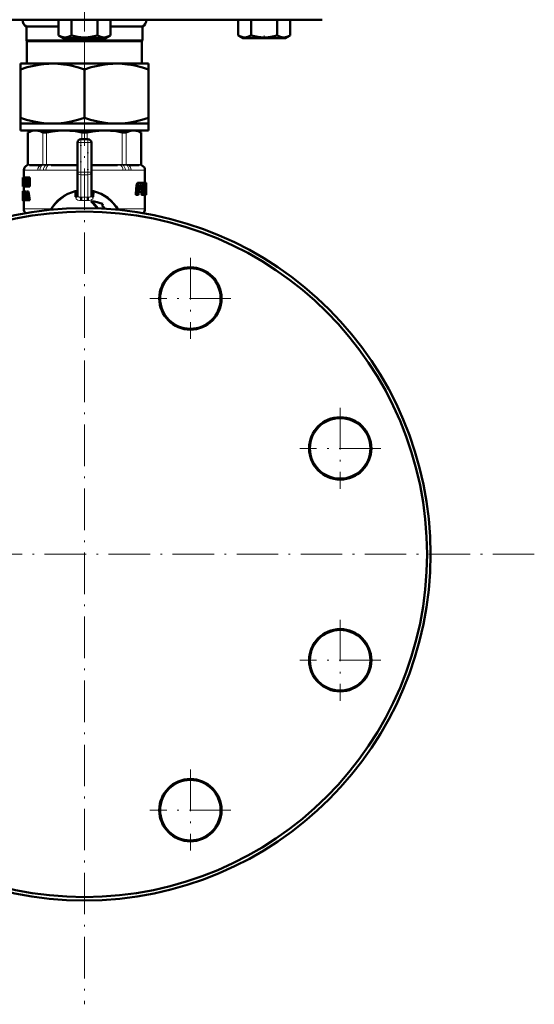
# Model space of a CAD drawing. Extents: x -1595 to 1972, y -1605 to 604.
# Tile 6 of 53: x -667 to -519, y -263 to 22. Entities that reach past the tile are written whole.
import ezdxf

# ---------------------------------------------------------------- set-up
doc = ezdxf.new("R2010")
doc.units = 0
doc.linetypes.add('DASHDOT', pattern=[18.5, 12, -3, 0.5, -3])

msp = doc.modelspace()

# ---------------------------------------------------------------- linework, layer by layer
at = {"color": 7, "linetype": 'DASHDOT', "lineweight": 18}
for p, q in [((-648.64, 514.84), (-648.64, 10.55)), ((-648.64, 49.39), (-648.64, 3.6)), ((-648.64, -2.68), (-648.64, -262.68)), ((-618.02, -47.07), (-618.02, -70.47)), ((-606.32, -58.77), (-629.72, -58.77)), ((-574.73, -90.37), (-574.73, -113.77)), ((-563.03, -102.07), (-586.43, -102.07)), ((-518.64, -132.68), (-778.64, -132.68)), ((-574.73, -151.59), (-574.73, -174.99)), ((-563.03, -163.29), (-586.43, -163.29)), ((-618.02, -194.89), (-618.02, -218.29)), ((-606.32, -206.59), (-629.72, -206.59))]:
    msp.add_line(p, q, dxfattribs=at)
at = {"color": 7, "lineweight": 50}
for p, q in [((-717.31, 21.77), (-648.64, 21.77)), ((-656.15, 21.77), (-656.15, 17.24)), ((-652.39, 21.77), (-652.39, 17.24)), ((-648.64, 21.77), (-579.97, 21.77)), ((-644.89, 21.77), (-644.89, 17.23)), ((-641.14, 21.77), (-641.14, 17.24)), ((-604.19, 21.77), (-604.19, 17.24)), ((-600.44, 21.77), (-600.44, 17.24)), ((-592.93, 21.77), (-592.93, 17.24)), ((-589.18, 21.77), (-589.18, 17.23)), ((-589.17, 21.77), (-589.17, 17.24)), ((-665.39, 19.77), (-656.15, 19.77)), ((-665.39, 19.77), (-665.39, 15.77)), ((-654.81, 16.47), (-656.14, 17.24)), ((-642.46, 16.47), (-641.14, 17.23)), ((-641.14, 19.77), (-631.89, 19.77)), ((-631.89, 15.77), (-631.89, 19.77)), ((-602.85, 16.47), (-604.19, 17.24)), ((-602.85, 16.47), (-604.18, 17.24)), ((-590.5, 16.47), (-589.18, 17.23)), ((-590.5, 16.47), (-589.18, 17.23)), ((-589.22, 17.21), (-589.17, 17.24)), ((-665.39, 15.77), (-631.89, 15.77)), ((-665.26, 15.55), (-665.39, 15.77)), ((-665.26, 15.55), (-632.01, 15.55)), ((-665.26, 9.07), (-665.26, 15.55)), ((-654.81, 16.47), (-653.99, 16.47)), ((-653.99, 16.47), (-642.46, 16.47)), ((-631.89, 15.77), (-632.01, 15.55)), ((-632.01, 15.55), (-632.01, 9.07)), ((-602.85, 16.47), (-602.64, 16.47)), ((-602.64, 16.47), (-596.68, 16.47)), ((-596.68, 16.47), (-590.5, 16.47)), ((-667.14, 9.07), (-667.14, 7.42)), ((-667.14, 9.07), (-657.89, 9.07)), ((-657.89, 9.07), (-648.64, 9.07)), ((-648.64, 9.07), (-639.39, 9.07)), ((-639.39, 9.07), (-630.14, 9.07)), ((-630.14, 7.42), (-630.14, 9.07)), ((-667.14, -6.58), (-667.14, 7.42)), ((-648.64, 7.42), (-648.64, -6.58)), ((-630.14, -6.58), (-630.14, 7.42)), ((-667.14, -6.58), (-667.14, -8.23)), ((-667.14, -8.23), (-657.89, -8.23)), ((-667.14, -8.23), (-667.14, -10.23)), ((-657.89, -8.23), (-648.64, -8.23)), ((-648.64, -8.23), (-639.39, -8.23)), ((-639.39, -8.23), (-630.14, -8.23)), ((-630.14, -8.23), (-630.14, -6.58)), ((-630.14, -8.23), (-630.14, -10.23)), ((-667.14, -10.23), (-648.64, -10.23)), ((-663.94, -10.23), (-665.03, -10.86)), ((-664.88, -10.78), (-665.03, -10.86)), ((-665.03, -20.08), (-665.03, -10.86)), ((-663.94, -10.23), (-662.77, -10.23)), ((-662.77, -10.23), (-654.49, -10.23)), ((-654.49, -10.23), (-642.78, -10.23)), ((-648.64, -10.23), (-630.14, -10.23)), ((-642.78, -10.23), (-634.5, -10.23)), ((-634.5, -10.23), (-633.34, -10.23)), ((-633.34, -10.23), (-632.24, -10.86)), ((-632.24, -10.86), (-632.39, -10.78)), ((-632.24, -20.08), (-632.24, -10.86)), ((-650.64, -22.32), (-650.64, -13.73)), ((-649.64, -12.73), (-647.64, -12.73)), ((-646.64, -13.73), (-646.64, -22.32)), ((-666.14, -21.68), (-666.14, -23.84)), ((-661.44, -20.23), (-664.48, -20.23)), ((-650.9, -20.23), (-658.24, -20.23)), ((-650.64, -28.96), (-650.64, -22.32)), ((-646.64, -28.96), (-646.64, -22.32)), ((-639.04, -20.23), (-646.37, -20.23)), ((-632.8, -20.23), (-635.84, -20.23)), ((-631.14, -21.68), (-631.14, -25.39)), ((-666.42, -23.84), (-666.44, -23.98)), ((-666.44, -23.98), (-666.44, -25.05)), ((-666.44, -25.05), (-666.44, -25.1)), ((-666.44, -25.1), (-666.44, -25.17)), ((-666.44, -25.17), (-666.44, -26.24)), ((-666.43, -25.1), (-666.41, -25.1)), ((-666.42, -23.84), (-666.41, -23.84)), ((-666.41, -23.84), (-666.27, -23.84)), ((-666.41, -26.42), (-666.41, -23.84)), ((-666.37, -24.31), (-666.37, -24.89)), ((-666.37, -24.31), (-666.27, -24.31)), ((-666.37, -24.89), (-666.27, -24.89)), ((-666.37, -25.36), (-666.37, -25.95)), ((-666.37, -25.36), (-666.27, -25.36)), ((-665.96, -23.84), (-666.27, -23.84)), ((-666.27, -23.84), (-666.27, -24.31)), ((-665.96, -24.31), (-666.27, -24.31)), ((-665.97, -24.89), (-666.27, -24.89)), ((-666.27, -24.89), (-666.27, -25.36)), ((-665.97, -25.36), (-666.27, -25.36)), ((-666.06, -24.31), (-666.06, -24.89)), ((-666.06, -25.36), (-666.06, -25.95)), ((-665.97, -24.89), (-665.97, -25.36)), ((-665.96, -23.84), (-665.96, -24.31)), ((-665.95, -23.84), (-665.7, -23.84)), ((-665.95, -24.29), (-665.95, -23.84)), ((-665.95, -24.29), (-665.9, -24.29)), ((-665.9, -25.97), (-665.9, -24.29)), ((-665.76, -24.29), (-665.76, -25.97)), ((-665.76, -24.29), (-665.7, -24.29)), ((-665.7, -23.84), (-665.57, -23.84)), ((-665.7, -23.84), (-665.7, -24.29)), ((-665.7, -24.29), (-665.57, -24.29)), ((-665.57, -23.84), (-665.37, -23.84)), ((-665.57, -26.42), (-665.57, -23.84)), ((-665.4, -24.58), (-665.4, -24.58)), ((-665.4, -25), (-665.4, -26.42)), ((-665.37, -23.84), (-665.05, -23.84)), ((-665.05, -23.84), (-664.96, -24.23)), ((-665.01, -25.41), (-664.96, -25.62)), ((-664.96, -23.84), (-664.75, -23.84)), ((-664.96, -25.26), (-664.96, -23.84)), ((-664.75, -23.84), (-664.42, -23.84)), ((-664.75, -23.84), (-664.75, -26.42)), ((-664.42, -23.84), (-664.42, -26.42)), ((-633.44, -25.59), (-633.1, -25.59)), ((-633.33, -25.44), (-632.99, -25.44)), ((-633.22, -25.39), (-632.88, -25.39)), ((-632.88, -25.39), (-632.01, -25.39)), ((-631.84, -25.39), (-631.9, -25.49)), ((-631.86, -25.6), (-631.6, -25.6)), ((-631.84, -25.39), (-631.53, -25.39)), ((-631.53, -25.39), (-630.95, -25.39)), ((-631.14, -25.39), (-630.93, -25.39)), ((-630.97, -25.39), (-630.84, -25.39)), ((-630.92, -25.44), (-630.95, -25.39)), ((-630.9, -25.6), (-630.85, -25.6)), ((-630.84, -25.39), (-630.84, -25.39)), ((-630.84, -25.39), (-630.84, -28.72)), ((-666.44, -26.06), (-666.44, -26.24)), ((-666.44, -26.06), (-666.41, -26.06)), ((-666.43, -27.8), (-666.44, -27.88)), ((-666.44, -27.88), (-666.44, -28.41)), ((-666.44, -27.88), (-666.39, -27.88)), ((-666.44, -28.41), (-666.42, -28.41)), ((-666.43, -27.8), (-666.37, -27.8)), ((-666.42, -26.42), (-666.41, -26.42)), ((-666.42, -27.78), (-666.34, -27.78)), ((-666.41, -26.42), (-666.26, -26.42)), ((-666.37, -28.31), (-666.38, -28.39)), ((-666.38, -28.39), (-666.38, -28.5)), ((-666.38, -28.39), (-666.27, -28.39)), ((-666.37, -25.95), (-666.26, -25.95)), ((-666.37, -28.31), (-666.3, -28.31)), ((-666.36, -28.26), (-666.32, -28.26)), ((-666.34, -27.78), (-666.04, -27.78)), ((-666.29, -28.34), (-666.31, -28.28)), ((-666.3, -27.8), (-666, -27.8)), ((-666.27, -28.41), (-666.29, -28.34)), ((-666.27, -27.88), (-666.27, -28.41)), ((-666.27, -27.88), (-666.11, -27.88)), ((-666.27, -28.41), (-666.07, -28.41)), ((-665.95, -25.95), (-666.26, -25.95)), ((-666.26, -25.95), (-666.26, -26.42)), ((-665.95, -26.42), (-666.26, -26.42)), ((-666.14, -26.42), (-666.14, -27.78)), ((-666.11, -27.83), (-665.89, -27.83)), ((-666.11, -28.27), (-666.11, -27.83)), ((-666.11, -28.27), (-666.07, -28.27)), ((-666.08, -28.41), (-666.08, -28.5)), ((-666.07, -29.96), (-666.07, -28.27)), ((-666, -27.8), (-665.99, -27.83)), ((-665.95, -25.95), (-665.95, -26.42)), ((-665.95, -25.97), (-665.9, -25.97)), ((-665.95, -26.42), (-665.95, -25.97)), ((-665.95, -26.42), (-665.7, -26.42)), ((-665.94, -28.27), (-665.94, -29.96)), ((-665.94, -28.27), (-665.89, -28.27)), ((-665.89, -27.83), (-665.59, -27.83)), ((-665.89, -27.83), (-665.89, -28.27)), ((-665.89, -28.27), (-665.59, -28.27)), ((-665.76, -25.97), (-665.7, -25.97)), ((-665.7, -25.97), (-665.57, -25.97)), ((-665.7, -25.97), (-665.7, -26.42)), ((-665.7, -26.42), (-665.57, -26.42)), ((-665.64, -28.27), (-665.64, -29.96)), ((-665.59, -27.83), (-665.59, -28.27)), ((-665.57, -26.42), (-665.4, -26.42)), ((-665.4, -26.42), (-665.08, -26.42)), ((-665.34, -27.83), (-665.1, -27.83)), ((-665.23, -28.29), (-665.23, -28.29)), ((-664.77, -27.83), (-665.1, -27.83)), ((-665.08, -26.01), (-665.08, -26.42)), ((-664.98, -26.42), (-664.75, -26.42)), ((-664.96, -25.62), (-664.96, -25.62)), ((-664.75, -26.42), (-664.42, -26.42)), ((-651.27, -27.79), (-651.22, -27.99)), ((-651.21, -29.44), (-651.22, -27.99)), ((-650.64, -28.25), (-650.64, -28.26)), ((-646.64, -28.25), (-646.64, -28.26)), ((-646.05, -27.99), (-646.09, -27.98)), ((-646.05, -27.99), (-646.07, -29.44)), ((-646.05, -27.99), (-646.01, -27.79)), ((-633.57, -26.08), (-633.78, -28.51)), ((-633.52, -25.81), (-633.17, -25.81)), ((-633.22, -26.08), (-633.43, -28.51)), ((-632.97, -28.63), (-632.78, -26.31)), ((-632.91, -27.92), (-632.69, -27.92)), ((-632.88, -27.59), (-632.79, -27.59)), ((-632.87, -27.45), (-632.78, -27.45)), ((-632.85, -27.23), (-632.68, -27.23)), ((-632.78, -27.45), (-632.79, -27.59)), ((-632.67, -27.16), (-632.74, -27.23)), ((-632.73, -26.14), (-632.66, -26.08)), ((-632.69, -27.92), (-632.2, -27.92)), ((-632.68, -27.23), (-632.41, -27.23)), ((-632.67, -27.16), (-632.34, -27.16)), ((-632.66, -26.08), (-632.31, -26.08)), ((-632.64, -26.08), (-632.58, -26.14)), ((-632.57, -26.31), (-632.63, -27)), ((-632.63, -27), (-632.3, -27)), ((-632.58, -26.14), (-632.26, -26.14)), ((-632.57, -26.31), (-632.25, -26.31)), ((-632.34, -27.16), (-632.41, -27.23)), ((-632.31, -26.08), (-632.26, -26.14)), ((-632.25, -26.31), (-632.3, -27)), ((-632.06, -27.8), (-632.1, -28.51)), ((-631.91, -27.23), (-631.83, -26.08)), ((-631.4, -27.69), (-631.43, -28.51)), ((-631.4, -27.67), (-631.4, -27.69)), ((-631.4, -27.69), (-631.1, -27.69)), ((-631.39, -27.46), (-631.26, -27.46)), ((-631.39, -27.53), (-631.1, -27.53)), ((-631.37, -27.12), (-631.32, -27.12)), ((-631.36, -26.98), (-631.31, -26.98)), ((-631.35, -26.7), (-631.07, -26.7)), ((-631.35, -26.77), (-631.25, -26.77)), ((-631.34, -26.54), (-631.05, -26.54)), ((-631.33, -26.31), (-631.05, -26.31)), ((-631.31, -26.98), (-631.32, -27.12)), ((-631.31, -26.14), (-631.05, -26.14)), ((-631.27, -26.08), (-631.08, -26.08)), ((-631.26, -27.46), (-631.13, -27.46)), ((-631.25, -26.77), (-631.1, -26.77)), ((-631.13, -27.46), (-631.1, -27.53)), ((-631.1, -27.69), (-631.13, -28.51)), ((-631.08, -26.08), (-631.05, -26.14)), ((-631.05, -26.31), (-631.05, -26.54)), ((-630.95, -28.63), (-630.93, -27.63)), ((-630.93, -27.34), (-630.94, -27.18)), ((-630.93, -27.06), (-630.92, -26.88)), ((-630.9, -26.59), (-630.89, -26.08)), ((-666.43, -29.03), (-666.44, -29.19)), ((-666.44, -29.19), (-666.44, -29.4)), ((-666.44, -29.19), (-666.39, -29.19)), ((-666.44, -29.4), (-666.44, -29.68)), ((-666.44, -29.4), (-666.36, -29.4)), ((-666.44, -29.68), (-666.44, -30.04)), ((-666.44, -29.68), (-666.33, -29.68)), ((-666.44, -30.04), (-666.44, -30.28)), ((-666.44, -30.04), (-666.42, -30.04)), ((-666.44, -30.28), (-666.42, -30.28)), ((-666.42, -28.8), (-666.43, -28.89)), ((-666.43, -28.89), (-666.43, -29.03)), ((-666.43, -28.89), (-666.41, -28.89)), ((-666.43, -29.03), (-666.41, -29.03)), ((-666.43, -30.41), (-666.41, -30.45)), ((-666.43, -30.41), (-666.4, -30.41)), ((-666.42, -28.78), (-666.42, -28.8)), ((-666.42, -30.31), (-666.42, -29.73)), ((-666.42, -29.73), (-666.33, -29.73)), ((-666.41, -30.45), (-666.14, -30.45)), ((-666.4, -29.93), (-666.34, -29.93)), ((-666.38, -28.5), (-666.38, -28.61)), ((-666.38, -28.5), (-666.08, -28.5)), ((-666.38, -28.61), (-666.37, -28.71)), ((-666.38, -28.61), (-666.08, -28.61)), ((-666.36, -29.39), (-666.38, -29.29)), ((-666.37, -28.71), (-666.35, -28.8)), ((-666.37, -28.71), (-666.07, -28.71)), ((-666.37, -30.45), (-666.07, -30.45)), ((-666.34, -29.49), (-666.36, -29.39)), ((-666.35, -28.8), (-666.33, -28.89)), ((-666.35, -28.8), (-666.07, -28.8)), ((-666.33, -29.6), (-666.34, -29.49)), ((-666.34, -29.92), (-666.33, -29.84)), ((-666.33, -28.89), (-666.3, -29.03)), ((-666.33, -28.89), (-666.07, -28.89)), ((-666.33, -29.84), (-666.33, -29.73)), ((-666.33, -30.41), (-666.03, -30.41)), ((-666.3, -29.03), (-666.07, -29.03)), ((-666.29, -30.28), (-666.11, -30.28)), ((-666.28, -29.19), (-666.07, -29.19)), ((-666.26, -29.4), (-666.07, -29.4)), ((-666.26, -30.04), (-666.11, -30.04)), ((-666.25, -29.68), (-666.07, -29.68)), ((-666.14, -30.45), (-666.14, -32.9)), ((-666.11, -29.96), (-666.07, -29.96)), ((-666.11, -30.4), (-666.11, -29.96)), ((-666.11, -30.4), (-665.89, -30.4)), ((-666.08, -28.5), (-666.08, -28.61)), ((-666.08, -28.61), (-666.07, -28.71)), ((-666.02, -30.4), (-666.03, -30.41)), ((-665.94, -29.96), (-665.89, -29.96)), ((-665.89, -29.96), (-665.59, -29.96)), ((-665.89, -29.96), (-665.89, -30.4)), ((-665.89, -30.4), (-665.63, -30.4)), ((-665.63, -30.4), (-665.44, -30.4)), ((-665.59, -29.96), (-665.59, -29.97)), ((-665.38, -29.83), (-665.44, -30.4)), ((-665.12, -30.4), (-665.44, -30.4)), ((-665.38, -29.83), (-665.06, -29.83)), ((-665.34, -29.39), (-665.25, -28.51)), ((-665.34, -29.39), (-665.11, -29.39)), ((-665.25, -28.51), (-665.21, -28.51)), ((-665.21, -28.52), (-665.11, -29.39)), ((-665.06, -29.83), (-665.12, -30.4)), ((-664.99, -30.4), (-665.06, -29.83)), ((-664.99, -30.4), (-664.74, -30.4)), ((-664.41, -30.4), (-664.74, -30.4)), ((-646.65, -30.62), (-646.66, -30.62)), ((-646.66, -30.62), (-646.61, -30.88)), ((-633.78, -28.51), (-633.43, -28.51)), ((-633.68, -28.84), (-633.33, -28.84)), ((-633.33, -28.84), (-633.07, -28.84)), ((-632.1, -28.51), (-631.79, -28.51)), ((-632.02, -28.84), (-631.71, -28.84)), ((-631.71, -28.84), (-631.52, -28.84)), ((-631.43, -28.51), (-631.13, -28.51)), ((-631.39, -28.84), (-631.08, -28.84)), ((-631.14, -28.84), (-631.14, -32.9)), ((-631.08, -28.84), (-630.98, -28.84)), ((-630.98, -28.84), (-630.86, -28.84)), ((-630.95, -28.51), (-630.88, -28.51)), ((-630.86, -28.84), (-630.84, -28.84)), ((-630.84, -28.84), (-630.84, -28.72)), ((-643.81, -32.73), (-643.83, -32.8)), ((-643.81, -32.73), (-643.73, -32.8)), ((-643.53, -32.02), (-643.29, -31.4))]:
    msp.add_line(p, q, dxfattribs=at)
at = {"color": 7, "linetype": 'DASHDOT', "lineweight": 18, "ltscale": 0.023199}
msp.add_line((-596.68, 16.39), (-596.68, 17.32), dxfattribs=at)
at = {"color": 7, "linetype": 'DASHDOT', "lineweight": 18, "ltscale": 0.109586}
msp.add_line((-648.64, -10.6), (-648.64, -6.21), dxfattribs=at)
at = {"color": 7, "lineweight": 18}
for p, q in [((-664.88, -10.78), (-664.88, -20.07)), ((-660.66, -20.07), (-660.66, -10.78)), ((-659.58, -10.78), (-659.58, -20.07)), ((-649.4, -12.73), (-649.4, -10.78)), ((-647.87, -10.78), (-647.87, -12.73)), ((-637.69, -20.07), (-637.69, -10.78)), ((-636.61, -10.78), (-636.61, -20.07)), ((-632.39, -20.07), (-632.39, -10.78)), ((-650.64, -13.73), (-649.64, -13.73)), ((-649.64, -12.73), (-649.64, -13.73)), ((-649.64, -13.73), (-649.64, -22.32)), ((-647.64, -13.73), (-649.64, -13.73)), ((-647.64, -12.73), (-647.64, -13.73)), ((-647.64, -22.32), (-647.64, -13.73)), ((-647.64, -13.73), (-646.64, -13.73)), ((-666.12, -21.7), (-666.14, -21.68)), ((-666.06, -21.73), (-662.14, -21.73)), ((-665.03, -20.27), (-665.16, -20.27)), ((-665.03, -20.08), (-664.9, -20.07)), ((-665.01, -20.26), (-665.03, -20.27)), ((-664.75, -20.24), (-665.01, -20.26)), ((-664.9, -20.07), (-664.88, -20.07)), ((-664.88, -20.07), (-664.59, -20.04)), ((-664.29, -20.03), (-661.25, -20.03)), ((-660.49, -21.7), (-661.51, -21.7)), ((-660.8, -20.26), (-661.12, -20.24)), ((-660.96, -20.04), (-660.66, -20.07)), ((-660.78, -20.27), (-660.8, -20.26)), ((-660.66, -20.07), (-660.64, -20.07)), ((-659.77, -21.73), (-650.64, -21.73)), ((-659.63, -20.26), (-659.69, -20.27)), ((-659.63, -20.07), (-659.58, -20.07)), ((-658.93, -20.24), (-659.63, -20.26)), ((-659.58, -20.07), (-658.87, -20.04)), ((-658.16, -20.03), (-650.83, -20.03)), ((-650.64, -20.23), (-650.9, -20.23)), ((-650.83, -20.03), (-650.64, -20.03)), ((-650.64, -22.32), (-649.64, -22.32)), ((-649.64, -22.32), (-647.64, -22.32)), ((-649.64, -22.32), (-649.64, -23.02)), ((-647.64, -22.32), (-647.64, -23.02)), ((-647.64, -22.32), (-646.64, -22.32)), ((-646.64, -20.03), (-646.45, -20.03)), ((-646.37, -20.23), (-646.64, -20.23)), ((-646.64, -21.73), (-637.5, -21.73)), ((-646.45, -20.03), (-639.12, -20.03)), ((-638.4, -20.04), (-637.69, -20.07)), ((-637.64, -20.26), (-638.34, -20.24)), ((-637.69, -20.07), (-637.64, -20.07)), ((-637.59, -20.27), (-637.64, -20.26)), ((-635.76, -21.7), (-636.78, -21.7)), ((-636.63, -20.07), (-636.61, -20.07)), ((-636.61, -20.07), (-636.32, -20.04)), ((-636.47, -20.26), (-636.5, -20.27)), ((-636.15, -20.24), (-636.47, -20.26)), ((-636.02, -20.03), (-632.98, -20.03)), ((-635.14, -21.73), (-631.22, -21.73)), ((-632.69, -20.04), (-632.39, -20.07)), ((-632.26, -20.26), (-632.53, -20.24)), ((-632.39, -20.07), (-632.37, -20.07)), ((-632.37, -20.07), (-632.24, -20.08)), ((-632.24, -20.27), (-632.26, -20.26)), ((-632.11, -20.27), (-632.24, -20.27)), ((-631.14, -21.68), (-631.15, -21.7)), ((-665.01, -25.41), (-664.96, -25.41)), ((-649.64, -29.51), (-649.64, -23.02)), ((-647.64, -23.02), (-649.64, -23.02)), ((-647.64, -23.02), (-647.64, -29.51)), ((-649.64, -29.51), (-648.64, -29.48)), ((-648.14, -29.49), (-647.64, -29.51)), ((-666.14, -32.9), (-658.26, -32.9)), ((-639.01, -32.9), (-631.14, -32.9))]:
    msp.add_line(p, q, dxfattribs=at)
at = {"color": 7, "linetype": 'DASHDOT', "lineweight": 18, "ltscale": 0.060001}
for p, q in [((-649.84, -13.73), (-647.44, -13.73)), ((-649.84, -22.32), (-647.44, -22.32))]:
    msp.add_line(p, q, dxfattribs=at)
at = {"color": 7, "linetype": 'DASHDOT', "lineweight": 18, "ltscale": 0.257574}
msp.add_line((-649.64, -23.17), (-649.64, -12.87), dxfattribs=at)
at = {"color": 7, "linetype": 'DASHDOT', "lineweight": 18, "ltscale": 0.257589}
msp.add_line((-647.64, -12.87), (-647.64, -23.17), dxfattribs=at)
at = {"color": 7, "lineweight": 50}
for points in [[(-656.15, 17.24), (-655.67, 16.99), (-655.2, 16.81), (-654.78, 16.7), (-654.27, 16.66)], [(-654.27, 16.66), (-653.68, 16.72), (-653.09, 16.9), (-652.39, 17.24)], [(-652.39, 17.24), (-651.44, 16.99), (-650.5, 16.81), (-649.66, 16.7), (-648.82, 16.66), (-647.56, 16.7), (-646.28, 16.89), (-644.89, 17.23)], [(-644.89, 17.23), (-644.41, 16.99), (-643.94, 16.8), (-643.52, 16.7), (-643.1, 16.66), (-642.47, 16.71), (-641.83, 16.89), (-641.14, 17.24)], [(-603.18, 16.79), (-602.56, 16.67), (-601.93, 16.69), (-601.57, 16.76), (-601.2, 16.87), (-600.44, 17.24)], [(-600.44, 17.24), (-599.48, 16.99), (-598.55, 16.81), (-597.7, 16.7), (-596.68, 16.66)], [(-596.68, 16.66), (-595.51, 16.72), (-594.32, 16.9), (-592.93, 17.24)], [(-592.93, 17.24), (-592.45, 16.99), (-591.99, 16.81), (-591.56, 16.7), (-591.15, 16.66), (-590.52, 16.7), (-589.87, 16.89), (-589.18, 17.23)], [(-667.14, 7.42), (-665.21, 8.01), (-663.29, 8.48), (-661.84, 8.75), (-660.4, 8.94), (-658.96, 9.05), (-657.89, 9.07)], [(-657.89, 9.07), (-656.28, 9.02), (-654.67, 8.86), (-653.6, 8.69), (-652.53, 8.49), (-650.39, 7.96), (-648.64, 7.42)], [(-648.64, 7.42), (-646.71, 8.01), (-644.79, 8.48), (-643.34, 8.75), (-641.9, 8.94), (-640.46, 9.05), (-639.39, 9.07)], [(-639.39, 9.07), (-637.78, 9.02), (-636.17, 8.86), (-635.1, 8.69), (-634.03, 8.49), (-631.89, 7.96), (-630.14, 7.42)], [(-657.89, -8.23), (-659.5, -8.18), (-661.11, -8.02), (-662.17, -7.85), (-663.24, -7.65), (-665.39, -7.12), (-667.14, -6.58)], [(-648.64, -6.58), (-650.56, -7.17), (-652.48, -7.64), (-653.93, -7.91), (-655.38, -8.1), (-656.82, -8.21), (-657.89, -8.23)], [(-639.39, -8.23), (-641, -8.18), (-642.61, -8.02), (-643.67, -7.85), (-644.74, -7.65), (-646.89, -7.12), (-648.64, -6.58)], [(-630.14, -6.58), (-632.06, -7.17), (-633.98, -7.64), (-635.43, -7.91), (-636.88, -8.1), (-638.32, -8.21), (-639.39, -8.23)], [(-662.77, -10.23), (-663.41, -10.28), (-664.04, -10.43), (-664.46, -10.59), (-664.88, -10.78)], [(-660.66, -10.78), (-661.4, -10.47), (-662.09, -10.29), (-662.77, -10.23)], [(-659.58, -10.78), (-660.12, -10.86), (-660.52, -10.83), (-660.66, -10.78)], [(-654.49, -10.23), (-656.21, -10.3), (-657.98, -10.5), (-659.58, -10.78)], [(-649.4, -10.78), (-651.17, -10.47), (-652.85, -10.29), (-654.49, -10.23)], [(-642.78, -10.23), (-644.5, -10.3), (-646.27, -10.5), (-647.87, -10.78)], [(-637.69, -10.78), (-639.46, -10.47), (-641.14, -10.29), (-642.78, -10.23)], [(-636.61, -10.78), (-636.76, -10.84), (-636.94, -10.86), (-637.41, -10.84), (-637.69, -10.78)], [(-634.5, -10.23), (-635.22, -10.3), (-635.95, -10.5), (-636.61, -10.78)], [(-632.39, -10.78), (-633.09, -10.48), (-633.8, -10.29), (-634.5, -10.23)], [(-631.53, -25.39), (-631.57, -25.45), (-631.6, -25.6)], [(-666.44, -26.24), (-666.43, -26.37), (-666.42, -26.42)], [(-666.38, -27.82), (-666.36, -27.79), (-666.34, -27.78)], [(-651.22, -27.99), (-650.98, -27.95), (-650.85, -27.97), (-650.75, -28.02), (-650.67, -28.13), (-650.64, -28.25)], [(-632.79, -27.59), (-632.78, -27.76), (-632.76, -27.84), (-632.74, -27.9), (-632.69, -27.92)], [(-632.68, -27.23), (-632.75, -27.3), (-632.78, -27.45)], [(-631.33, -26.29), (-631.31, -26.15), (-631.27, -26.08)], [(-631.32, -27.12), (-631.3, -27.39), (-631.28, -27.44), (-631.26, -27.46)], [(-631.25, -26.77), (-631.29, -26.83), (-631.31, -26.98)], [(-631.07, -26.7), (-631.08, -26.75), (-631.09, -26.76), (-631.1, -26.77)], [(-666.4, -29.93), (-666.39, -29.97), (-666.37, -29.99)], [(-651.21, -29.44), (-651.03, -29.4), (-650.87, -29.32), (-650.74, -29.22), (-650.66, -29.09), (-650.64, -28.97)], [(-646.07, -29.44), (-646.24, -29.4), (-646.41, -29.32), (-646.53, -29.22), (-646.61, -29.09), (-646.64, -28.97)], [(-633.78, -28.51), (-633.77, -28.68), (-633.74, -28.79), (-633.72, -28.82), (-633.68, -28.84)], [(-633.43, -28.51), (-633.42, -28.68), (-633.39, -28.79), (-633.37, -28.82), (-633.33, -28.84)], [(-633.07, -28.84), (-633.01, -28.78), (-632.97, -28.63)], [(-632.1, -28.51), (-632.1, -28.65), (-632.07, -28.8), (-632.05, -28.83), (-632.02, -28.84)], [(-631.79, -28.51), (-631.78, -28.65), (-631.75, -28.8), (-631.73, -28.83), (-631.71, -28.84)], [(-631.52, -28.84), (-631.48, -28.78), (-631.45, -28.63)], [(-631.43, -28.51), (-631.42, -28.78), (-631.39, -28.84)], [(-631.13, -28.51), (-631.13, -28.61), (-631.11, -28.81), (-631.09, -28.84), (-631.08, -28.84)], [(-630.98, -28.84), (-630.95, -28.67), (-630.95, -28.63)], [(-630.88, -28.51), (-630.87, -28.81), (-630.87, -28.83), (-630.86, -28.84)]]:
    msp.add_lwpolyline(points, dxfattribs=at)
at = {"color": 7, "lineweight": 18}
for points in [[(-660.64, -20.07), (-660.13, -20.08), (-659.63, -20.07)], [(-637.64, -20.07), (-636.94, -20.08), (-636.63, -20.07)], [(-649.58, -30.5), (-650.08, -30.47), (-650.54, -30.33), (-650.82, -30.17), (-651.04, -29.95), (-651.16, -29.7), (-651.21, -29.44)], [(-647.69, -30.5), (-648.45, -30.47), (-649.2, -30.48), (-649.58, -30.5)], [(-646.07, -29.44), (-646.12, -29.72), (-646.25, -29.97), (-646.47, -30.18), (-646.74, -30.34), (-647.2, -30.47), (-647.69, -30.5)]]:
    msp.add_lwpolyline(points, dxfattribs=at)
at = {"color": 7, "lineweight": 50}
for centre, radius in [((-648.64, -132.68), 100), ((-648.64, -132.68), 99), ((-618.02, -58.77), 9), ((-618.02, -58.77), 8.75), ((-574.73, -102.07), 9), ((-574.73, -102.07), 8.75), ((-574.73, -163.29), 9), ((-574.73, -163.29), 8.75), ((-618.02, -206.59), 9), ((-618.02, -206.59), 8.75)]:
    msp.add_circle(centre, radius, dxfattribs=at)
for centre, radius, start, end in [((-664.23, 21.77), 2.31, 180, 240), ((-633.04, 21.77), 2.31, 300, 360), ((-601.76, 21.32), 4.75, 239.2257, 252.5363), ((-648.65, -7.14), 3.73, 258.3238, 270.1707), ((-648.63, -7.13), 3.73, 269.8321, 281.6725), ((-649.64, -13.73), 1, 90, 180), ((-647.64, -13.73), 1, 0, 90), ((-664.64, -21.68), 1.5, 110.5177, 180), ((-665.23, -20.08), 0.2, 290.5165, 359.9999), ((-632.04, -20.08), 0.2, 180.0001, 249.4835), ((-632.64, -21.68), 1.5, 359.9834, 69.4823), ((-726, -25.11), 59.58, 0.0165, 1.0927), ((-721.95, -25.07), 55.53, 358.9821, 359.9746), ((-678.72, -24.94), 13.33, 359.7204, 1.5136), ((-660.99, -23.8), 4.48, 190.0104, 192.7994), ((-613.6, -12.77), 52.95, 192.0714, 193.8139), ((-614.07, -13.68), 52.48, 192.226, 194.0417), ((-657.6, -25.34), 7.36, 179.4536, 182.2095), ((-632.39, -26.1), 1.17, 154.2079, 165.6194), ((-632.93, -25.84), 0.571, 135.6429, 154.0272), ((-633.21, -25.55), 0.163, 93.6909, 138.2675), ((-632.02, -26.1), 1.19, 154.7161, 165.9308), ((-632.58, -25.83), 0.572, 136.3208, 154.5448), ((-632.87, -25.54), 0.158, 93.9134, 139.1034), ((-632.02, -25.49), 0.107, 28.887, 85.6361), ((-632.31, -25.69), 0.462, 12.8652, 32.9613), ((-633.05, -25.88), 1.23, 3.537, 13.8801), ((-1146.57, 6.41), 515.97, 356.1195, 356.4432), ((-632.01, -25.65), 1.1, 3.3767, 11.1055), ((-634.97, -25.87), 4.08, 0.8723, 3.9467), ((-958.46, -23.35), 327.62, 359.0986, 359.6074), ((-627.61, -25.57), 3.23, 176.7474, 180.536), ((-666.41, -27.8), 0.0248, 125.531, 190.0323), ((-653.93, -28.51), 12.49, 178.5631, 180.1555), ((-662.56, -28.28), 3.85, 175.2413, 178.8012), ((-665.71, -28), 0.687, 164.8283, 176.5088), ((-666.12, -28.34), 0.248, 160.8825, 173.4865), ((-666.33, -28.26), 0.0244, 106.4853, 170.0826), ((-666.35, -27.83), 0.0529, 31.7651, 83.5666), ((-666.34, -28.26), 0.0251, 33.1999, 78.8476), ((-666.44, -28.34), 0.149, 21.8787, 36.5135), ((-666.54, -27.96), 0.287, 17.5379, 34.226), ((-666.05, -27.83), 0.053, 31.7591, 83.5615), ((-510.39, -46.64), 156.09, 173.0783, 174.0305), ((-668, -28.21), 2.77, 353.6796, 358.3431), ((-662.09, -28.2), 3.13, 181.6147, 185.8624), ((-494.68, -5.59), 171.86, 187.4325, 188.3), ((-499, -5.76), 167.24, 187.5802, 188.472), ((-648.64, -38.73), 11.25, 103.5334, 150.3141), ((-648.57, -39.06), 11.58, 100.2895, 103.4877), ((-648.71, -39.06), 11.58, 76.512, 79.7106), ((-646.31, -28.26), 0.322, 156.4258, 178.4255), ((-646.35, -28.25), 0.287, 126.1882, 155.079), ((-646.3, -28.33), 0.38, 96.3363, 125.445), ((-648.64, -38.73), 11.25, 29.6858, 76.4663), ((-632.03, -26.19), 1.54, 165.5109, 175.6995), ((-631.63, -26.2), 1.59, 165.9006, 175.7281), ((-632.27, -26.35), 0.507, 156.3492, 175.5227), ((-633.16, -26.96), 0.531, 337.5997, 355.9584), ((-633, -26.25), 0.434, 352.6684, 14.6166), ((-632.83, -26.96), 0.532, 337.6203, 355.9573), ((-632.68, -26.25), 0.434, 352.6684, 14.6166), ((-632.21, -27.78), 0.137, 274.5225, 323.8495), ((-632.52, -27.52), 0.537, 320.2641, 338.6513), ((-633.2, -27.24), 1.28, 338.1164, 348.3983), ((-633.78, -27.11), 1.88, 347.9871, 356.3113), ((-633.89, -25.94), 2.06, 356.2323, 3.7222), ((-1061.29, -4.05), 430.53, 356.7272, 357.0393), ((-631.98, -27.64), 0.888, 356.4864, 7.0833), ((-632.14, -26.51), 1.09, 349.7197, 358.4317), ((-632, -26.25), 0.955, 356.6451, 6.5567), ((-630.23, -27.13), 0.702, 174.3847, 184.2446), ((-636.85, -27.49), 5.93, 358.6427, 1.4527), ((-637.28, -26.46), 6.38, 356.2144, 358.8262), ((-638.6, -25.94), 7.7, 358.9898, 0.9957), ((-665.27, -30.28), 1.16, 180.1643, 186.6208), ((-655.85, -28.59), 10.57, 179.7427, 182.127), ((-664.67, -29.66), 1.75, 182.2701, 188.7385), ((-665.91, -30.28), 0.506, 183.4115, 195.8529), ((-664.15, -28.92), 2.26, 181.5448, 189.4062), ((-666.35, -30.41), 0.0432, 186.0627, 252.1001), ((-666.38, -29.97), 0.0258, 289.8212, 350.8077), ((-666.39, -30.4), 0.0592, 289.816, 345.1357), ((-666.62, -29.88), 0.283, 340.5543, 352.0053), ((-668.1, -29.72), 1.77, 359.7531, 4.1264), ((-666.83, -30.2), 0.548, 336.9994, 351.2589), ((-668.57, -29.48), 2.31, 7.0684, 11.2147), ((-668.45, -29.9), 2.19, 349.9853, 356.2651), ((-669.31, -29.56), 3.06, 2.9639, 6.9168), ((-671.38, -29.66), 5.13, 359.805, 2.8778), ((-671.2, -29.71), 4.95, 356.1295, 0.3342), ((-666.09, -30.4), 0.059, 289.7611, 345.1868), ((-660.23, -30.61), 10.65, 0.6083, 5.9289), ((-637.05, -30.61), 10.65, 174.0711, 179.3917), ((-658.45, -43.59), 17.53, 38.1792, 47.7166), ((-657.86, -86.87), 57.35, 75.2881, 78.7368), ((-658.26, -43.51), 17.18, 38.7783, 47.3037), ((-664.14, -32.9), 2, 180, 218.4981), ((-649.95, -39.99), 10.23, 44.18, 51.1418), ((-633.14, -32.9), 2, 321.499, 360), ((-574.73, -102.07), 8.75, 208.6436, 218.8521), ((-648.64, -132.68), 100, 359.4771, 0), ((-574.73, -163.29), 8.75, 163.6456, 173.8521)]:
    msp.add_arc(centre, radius, start, end, dxfattribs=at)
at = {"color": 7, "lineweight": 18}
for centre, radius, start, end in [((-664.62, -21.71), 1.5, 105.9772, 179.784), ((-666.07, -21.66), 0.073, 220.243, 277.8347), ((-665.1, -20.08), 0.196, 289.2011, 2.0769), ((-665.08, -20.08), 0.195, 288.8448, 2.6072), ((-664.78, -20.05), 0.192, 279.6889, 3.0559), ((-664.49, -23.19), 2.96, 89.7465, 95.0069), ((-664.3, -23.16), 3.13, 89.7592, 95.1871), ((-662.12, -14.58), 7.15, 269.8403, 274.8785), ((-661.43, -24.25), 4.02, 85.7024, 90.1944), ((-661.24, -23.16), 3.13, 84.8129, 90.2408), ((-661.16, -20.05), 0.199, 279.7602, 1.0432), ((-660.87, -20.07), 0.202, 288.6376, 0.5069), ((-660.84, -20.08), 0.202, 289.9883, 0.854), ((-660.26, 1.72), 21.99, 268.6539, 271.4886), ((-659.81, -12.79), 8.94, 265.6487, 270.2682), ((-658.27, -39.88), 19.65, 89.9051, 91.9429), ((-658.19, -38.21), 18.18, 89.8986, 92.1508), ((-639.08, -38.21), 18.18, 87.8492, 90.1014), ((-639.01, -39.88), 19.65, 88.0571, 90.0949), ((-637.02, 1.73), 22, 268.5123, 271.3456), ((-637.46, -12.79), 8.93, 269.7295, 274.3536), ((-636.43, -20.08), 0.202, 179.146, 250.0117), ((-636.41, -20.07), 0.202, 179.4931, 251.3624), ((-636.03, -23.16), 3.13, 89.7592, 95.1871), ((-636.12, -20.05), 0.199, 178.9568, 260.2398), ((-635.85, -24.25), 4.02, 89.8056, 94.2976), ((-635.16, -14.57), 7.16, 265.1242, 270.157), ((-632.97, -23.16), 3.13, 84.8129, 90.2408), ((-632.79, -23.19), 2.96, 84.9931, 90.2535), ((-632.5, -20.05), 0.192, 176.9441, 260.3111), ((-632.2, -20.08), 0.195, 177.3928, 251.1552), ((-632.18, -20.08), 0.196, 177.9231, 250.7989), ((-632.65, -21.71), 1.5, 0.216, 74.0228), ((-631.21, -21.66), 0.0729, 262.143, 319.7781), ((-648.64, -38.73), 11.04, 103.5334, 149.5595), ((-646.28, -28.54), 0.588, 71.5745, 96.1847), ((-648.64, -38.73), 11.04, 30.4401, 76.4664), ((-650.17, -28.96), 0.472, 179.4074, 212.8002), ((-650.1, -28.9), 0.563, 214.2454, 243.5991), ((-649.95, -28.64), 0.858, 242.6509, 253.4953), ((-649.87, -28.37), 1.15, 253.3736, 262.1989), ((-649.81, -27.88), 1.64, 262.413, 275.9389), ((-648.7, -44.13), 14.65, 87.7959, 89.7516), ((-647.47, -27.88), 1.64, 264.0327, 277.6176), ((-647.41, -28.37), 1.15, 277.7999, 286.6272), ((-647.32, -28.65), 0.858, 286.5016, 297.3521), ((-647.18, -28.9), 0.563, 296.4023, 325.7524), ((-647.11, -28.96), 0.472, 327.2015, 0.5923), ((-648.64, -38.73), 6.21, 76.5875, 103.4114)]:
    msp.add_arc(centre, radius, start, end, dxfattribs=at)
for centre, major_axis, ratio, start_param, end_param in [((-664.56, -21.73), (0, -1.5), 0.995414, 3.264935, 4.712389), ((-664.48, -20.03), (0, 0.2), 0.92388, 3.141593, 4.712389), ((-660.98, -21.73), (0, -1.5), 0.771505, 3.264935, 4.712389), ((-660.41, -21.7), (0.14, -1.49), 0.734075, 3.351169, 4.642046), ((-661.44, -20.03), (0, 0.2), 0.92388, 3.141593, 4.712389), ((-659.48, -21.7), (-0.13, -1.49), 0.675962, 3.481187, 4.772063), ((-658.82, -21.73), (0, -1.5), 0.636223, 3.264935, 4.712389), ((-659.72, -20.07), (0.007, -0.2), 0.408466, 0.272287, 1.557437), ((-659.66, -20.07), (0.008, -0.2), 0.382405, 0.255495, 1.554996), ((-658.95, -20.04), (0.008, -0.2), 0.382432, 0.102908, 1.555785), ((-658.24, -20.03), (0, 0.2), 0.382683, 3.141593, 4.712389), ((-650.9, -20.03), (0, 0.2), 0.382683, 3.141593, 4.712389), ((-649.64, -22.32), (-1, 0), 0.707107, 0, 1.570796), ((-647.64, -22.32), (-1, 0), 0.707107, 1.570796, 3.141593), ((-646.37, -20.03), (0, 0.2), 0.382683, 1.570796, 3.141593), ((-639.04, -20.03), (0, 0.2), 0.382683, 1.570796, 3.141593), ((-638.33, -20.04), (-0.008, -0.2), 0.382432, 4.727401, 6.180277), ((-638.46, -21.73), (0, 1.5), 0.636223, 4.712389, 6.159843), ((-637.62, -20.07), (-0.008, -0.2), 0.382405, 4.728189, 6.02769), ((-637.56, -20.07), (-0.007, -0.2), 0.408466, 4.725748, 6.010898), ((-637.8, -21.7), (0.13, -1.49), 0.675962, 1.511122, 2.801999), ((-636.87, -21.7), (-0.14, -1.49), 0.734075, 1.64114, 2.932016), ((-636.29, -21.73), (0, 1.5), 0.771505, 4.712389, 6.159843), ((-635.84, -20.03), (0, -0.2), 0.92388, 4.712389, 6.283185), ((-632.8, -20.03), (0, -0.2), 0.92388, 4.712389, 6.283185), ((-632.71, -21.73), (0, 1.5), 0.995414, 4.712389, 6.159843)]:
    msp.add_ellipse(centre, major_axis=major_axis, ratio=ratio, start_param=start_param, end_param=end_param, dxfattribs=at)

doc.saveas('drawing.dxf')
